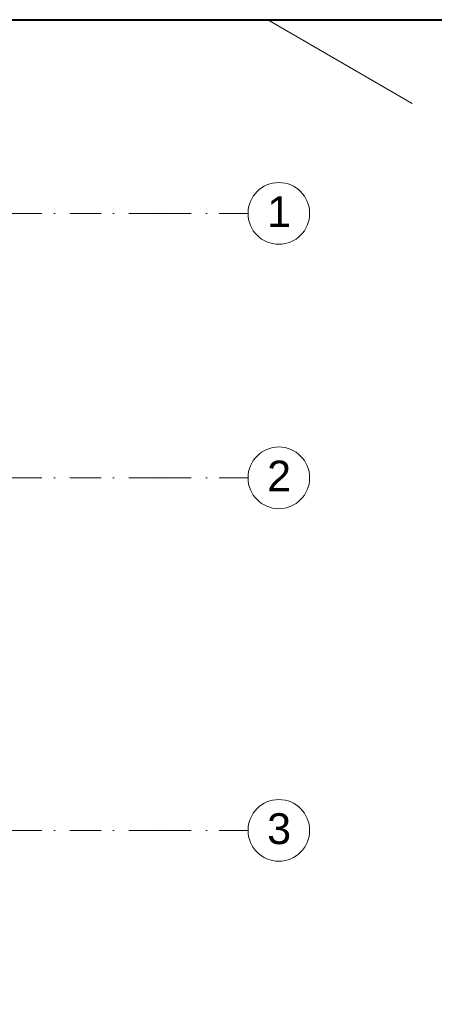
# Model space of a CAD drawing. Header units: millimetres. Extents: x -4612887 to -4536833, y -5457376 to -5415716.
# Tile 143 of 144: x -4553451 to -4548741, y -5426887 to -5415716. Entities that reach past the tile are written whole.
import ezdxf

# ---------------------------------------------------------------- set-up
doc = ezdxf.new("R2010")
doc.units = ezdxf.units.MM
doc.header["$MEASUREMENT"] = 0
doc.linetypes.add('Kropki i Kreski', pattern=[670.277762, 352.777767, -176.388884, 0, -141.111112])
for name, color, linetype, lineweight in [('is_ramka', 100, 'Continuous', 40), ('Linia', 8, 'Continuous', 18), ('Osie', 8, 'Continuous', 18)]:
    doc.layers.add(name, color=color, linetype=linetype, lineweight=lineweight)
doc.styles.add('GENERATED_STYLE_1', font='arial.ttf')

msp = doc.modelspace()

# ---------------------------------------------------------------- linework, layer by layer
at = {"layer": 'is_ramka', "color": 2}
msp.add_lwpolyline([(-4610227.1, -5415716), (-4536832.9, -5415716), (-4536832.9, -5456116), (-4610227.1, -5456116)], close=True, dxfattribs=at)
at = {"layer": 'Linia', "color": 8, "linetype": 'Continuous', "lineweight": 0}
msp.add_line((-4550631.7, -5415716), (-4548994.2, -5416667.1), dxfattribs=at)
at = {"layer": 'Osie', "color": 8, "linetype": 'Kropki i Kreski'}
for p, q in [((-4551857, -5417914.1), (-4607179.5, -5417914.1)), ((-4551857, -5417914.1), (-4550857, -5417914.1)), ((-4551857, -5420914.1), (-4607179.5, -5420914.1)), ((-4551857, -5420914.1), (-4550857, -5420914.1)), ((-4551857, -5424914.1), (-4607179.5, -5424914.1)), ((-4551857, -5424914.1), (-4550857, -5424914.1))]:
    msp.add_line(p, q, dxfattribs=at)
at = {"layer": 'Osie', "color": 8, "linetype": 'Continuous'}
for centre in [(-4550507, -5417914.1), (-4550507, -5420914.1), (-4550507, -5424914.1)]:
    msp.add_circle(centre, 350, dxfattribs=at)
at = {"layer": 'Osie', "color": 8, "linetype": 'Kropki i Kreski'}
for p in [(-4551857, -5417914.1), (-4551857, -5417914.1), (-4551857, -5420914.1), (-4551857, -5420914.1), (-4551857, -5424914.1), (-4551857, -5424914.1)]:
    msp.add_point(p, dxfattribs=at)

# ---------------------------------------------------------------- texts
at = {"layer": 'Osie', "color": 8, "linetype": 'Continuous', "char_height": 350, "attachment_point": 4, "style": 'GENERATED_STYLE_1'}
for s, insert in [('{1}', (-4550639.9, -5417894.1)), ('{2}', (-4550639.9, -5420894.1)), ('{3}', (-4550639.9, -5424897.1))]:
    msp.add_mtext(s, dxfattribs=dict(at, insert=insert))

doc.saveas('drawing.dxf')
